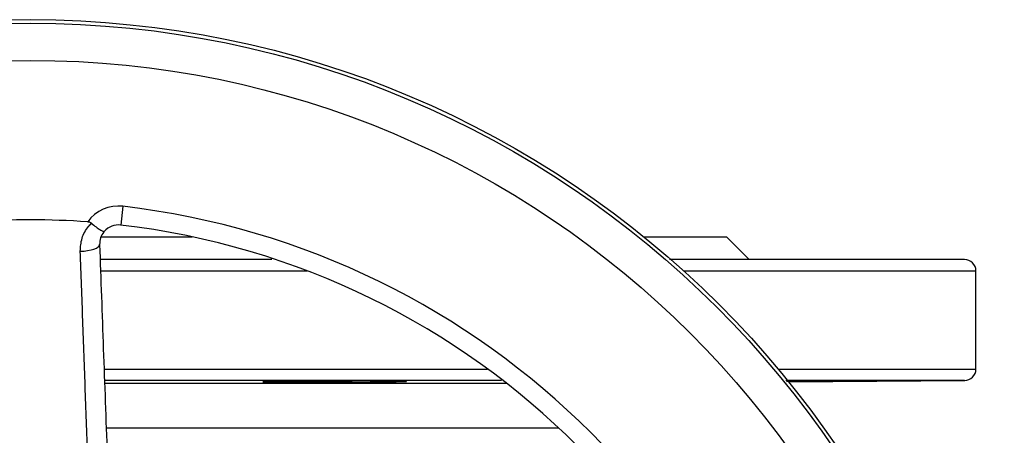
# Model space of a CAD drawing. Header units: millimetres. Extents: x 400 to 1688, y 100 to 1259.
# Tile 10 of 59: x 870 to 1000, y 302 to 357. Entities that reach past the tile are written whole.
import ezdxf

# ---------------------------------------------------------------- set-up
doc = ezdxf.new("R2010")
doc.units = ezdxf.units.MM

msp = doc.modelspace()

# ---------------------------------------------------------------- linework, layer by layer
at = {"color": 7, "linetype": 'Continuous', "lineweight": 25}
for p, q in [((883.64, 332.46), (883.35, 329.97)), ((880.78, 328.42), (892.79, 328.42)), ((952.55, 328.42), (963.45, 328.42)), ((966.45, 325.42), (963.45, 328.42)), ((996.45, 310.91), (996.45, 323.92)), ((971.71, 309.2), (994.97, 309.41))]:
    msp.add_line(p, q, dxfattribs=at)
at = {"color": 8, "linetype": 'Continuous', "lineweight": 25}
for p, q in [((880.69, 323.92), (907.99, 323.92)), ((957.8, 323.92), (996.45, 323.92)), ((881.17, 310.91), (931.88, 310.91)), ((970.31, 310.91), (996.45, 310.91)), ((881.24, 309.03), (934.36, 309.03)), ((941.3, 303.1), (881.46, 303.1))]:
    msp.add_line(p, q, dxfattribs=at)
at = {"color": 7, "linetype": 'Continuous', "lineweight": 25, "flags": 128}
msp.add_lwpolyline([(878, 326.5), (878.5, 326.53), (878.98, 326.59), (879.43, 326.68), (879.82, 326.79), (880.13, 326.93), (880.37, 327.08), (880.51, 327.24), (880.56, 327.4)], dxfattribs=at)
at = {"color": 7, "linetype": 'Continuous', "lineweight": 25}
for radius in [128.75, 128.28, 123.36]:
    msp.add_circle((871.45, 228.42), radius, dxfattribs=at)
for centre, radius, start, end in [((883.06, 327.49), 5, 83.3208, 144.5568), ((871.45, 228.42), 104.75, 6.6792, 83.3208), ((871.45, 228.42), 102.25, 85.7776, 94.2224), ((883.06, 327.49), 2.5, 83.3208, 138.4671), ((871.45, 228.42), 102.25, 6.6792, 83.3208), ((994.95, 323.92), 1.5, 0, 90), ((994.95, 310.91), 1.5, 270, 0)]:
    msp.add_arc(centre, radius, start, end, dxfattribs=at)
for points, knots in [([(878, 326.5), (878.04, 327.09), (878.12, 328.26), (878.81, 329.5), (879.35, 330.07), (879.48, 330.21)], [0, 0, 0, 0, 0.430799, 0.86193, 1, 1, 1, 1]), ([(879.48, 330.21), (879.4, 330.26), (879.25, 330.36), (879.07, 330.38), (878.98, 330.39)], [0, 0, 0, 0, 0.51694, 1, 1, 1, 1]), ([(879.48, 330.21), (879.69, 330.04), (880.1, 329.7), (880.63, 329.34), (881.02, 329.13), (881.16, 329.12), (881.18, 329.15), (881.18, 329.15)], [0, 0, 0, 0, 0.243847, 0.487693, 0.731892, 0.995705, 1, 1, 1, 1]), ([(881.18, 329.15), (881.16, 329.12), (880.93, 328.86), (880.62, 328.29), (880.58, 327.7), (880.56, 327.4)], [0, 0, 0, 0, 0.059283, 0.526428, 1, 1, 1, 1]), ([(880.56, 327.4), (880.72, 322.81), (881.05, 313.62), (881.57, 299.46), (882.09, 285.07), (882.57, 271.72), (883.01, 259.57), (883.27, 252.29), (883.4, 248.65)], [0, 0, 0, 0, 0.1805645, 0.3611294, 0.5444395, 0.727752, 0.8637494, 1, 1, 1, 1]), ([(880.9, 248.56), (880.76, 252.16), (880.47, 259.36), (880.08, 269.78), (879.71, 279.8), (879.36, 289.35), (879.01, 298.79), (878.67, 308.11), (878.34, 317.37), (878.12, 323.46), (878, 326.5)], [0, 0, 0, 0, 0.136075, 0.272389, 0.394572, 0.516958, 0.637316, 0.757674, 0.878837, 1, 1, 1, 1]), ([(903.34, 325.42), (900.21, 325.42), (893.37, 325.42), (885.73, 325.42), (881.27, 325.42), (880.63, 325.42)], [0, 0, 0, 0, 0.419063, 0.916634, 1, 1, 1, 1]), ([(994.95, 325.42), (994.86, 325.42), (994.66, 325.42), (993.04, 325.42), (990.35, 325.42), (986.88, 325.42), (983.07, 325.42), (979.24, 325.42), (974.16, 325.42), (967.47, 325.42), (960.98, 325.42), (956.88, 325.42), (955.91, 325.42)], [0, 0, 0, 0, 0.110106, 0.223918, 0.341112, 0.46128, 0.543062, 0.625515, 0.708593, 0.834514, 0.961109, 1, 1, 1, 1]), ([(933.71, 309.41), (931.32, 309.41), (925.95, 309.41), (916.99, 309.41), (906.82, 309.41), (895.88, 309.41), (887.25, 309.41), (882.27, 309.41), (881.21, 309.41)], [0, 0, 0, 0, 0.148305, 0.333803, 0.527951, 0.730748, 0.942192, 1, 1, 1, 1]), ([(921.14, 309.28), (921.14, 309.27), (921.07, 309.27), (920.89, 309.26), (920.82, 309.26), (920.64, 309.25), (920.53, 309.25), (920.17, 309.24), (919.88, 309.24), (919.19, 309.23), (918.79, 309.22), (917.91, 309.21), (917.44, 309.21), (916.66, 309.2), (916.39, 309.2), (915.84, 309.19), (915.28, 309.19), (914.7, 309.18), (914.1, 309.18), (913.8, 309.18), (912.88, 309.17), (912.26, 309.17), (911.33, 309.17), (911.02, 309.17), (910.4, 309.16), (910.09, 309.16), (909.17, 309.16), (908.58, 309.16), (907.72, 309.16), (907.44, 309.16), (906.88, 309.16), (906.62, 309.16), (905.85, 309.16), (905.37, 309.17), (904.48, 309.17), (904.08, 309.17), (903.57, 309.18), (903.41, 309.18), (903.11, 309.18), (902.98, 309.19), (902.62, 309.19), (902.44, 309.2), (902.2, 309.21), (902.14, 309.21), (902.14, 309.22), (902.2, 309.23), (902.38, 309.23), (902.45, 309.24), (902.63, 309.24), (902.74, 309.25), (903.1, 309.25), (903.39, 309.26), (904.08, 309.27), (904.48, 309.27), (905.36, 309.28), (905.83, 309.29), (906.61, 309.29), (906.88, 309.3), (907.43, 309.3), (907.99, 309.3), (908.57, 309.31), (909.17, 309.31), (909.47, 309.31), (910.39, 309.32), (911.01, 309.32), (911.94, 309.32), (912.25, 309.32), (912.87, 309.32), (913.18, 309.32), (914.1, 309.33), (914.69, 309.33), (915.55, 309.33), (915.84, 309.33), (916.39, 309.33), (916.65, 309.33), (917.42, 309.32), (917.9, 309.32), (918.79, 309.32), (919.19, 309.32), (919.7, 309.31), (919.86, 309.31), (920.16, 309.31), (920.29, 309.31), (920.65, 309.3), (920.83, 309.3), (921.07, 309.29), (921.14, 309.28), (921.14, 309.28)], [0, 0, 0, 0, 0.03125, 0.03125, 0.046875, 0.046875, 0.0625, 0.0625, 0.09375, 0.09375, 0.125, 0.125, 0.15625, 0.15625, 0.171875, 0.171875, 0.1875, 0.203125, 0.203125, 0.21875, 0.21875, 0.25, 0.25, 0.265625, 0.265625, 0.28125, 0.28125, 0.3125, 0.3125, 0.328125, 0.328125, 0.34375, 0.34375, 0.375, 0.375, 0.40625, 0.40625, 0.421875, 0.421875, 0.4375, 0.4375, 0.46875, 0.46875, 0.5, 0.5, 0.53125, 0.53125, 0.546875, 0.546875, 0.5625, 0.5625, 0.59375, 0.59375, 0.625, 0.625, 0.65625, 0.65625, 0.671875, 0.671875, 0.6875, 0.703125, 0.703125, 0.71875, 0.71875, 0.75, 0.75, 0.765625, 0.765625, 0.78125, 0.78125, 0.8125, 0.8125, 0.828125, 0.828125, 0.84375, 0.84375, 0.875, 0.875, 0.90625, 0.90625, 0.921875, 0.921875, 0.9375, 0.9375, 0.96875, 0.96875, 1, 1, 1, 1]), ([(994.88, 309.41), (994.9, 309.41), (995, 309.41), (994.37, 309.41), (993, 309.41), (991.53, 309.41), (990.68, 309.41), (990.68, 309.41), (990.68, 309.41), (990.67, 309.41), (990.66, 309.41), (990.64, 309.41), (990.6, 309.41), (990.52, 309.41), (990.34, 309.41), (989.94, 309.41), (989.17, 309.41), (987.92, 309.41), (986.1, 309.41), (983.64, 309.41), (980.37, 309.41), (976.31, 309.41), (973.01, 309.41), (971.32, 309.41)], [0, 0, 0, 0, 0.04136, 0.167944, 0.29413, 0.419916, 0.420025, 0.420111, 0.420266, 0.420544, 0.421049, 0.421977, 0.423715, 0.427078, 0.433909, 0.448746, 0.483646, 0.536389, 0.603048, 0.683623, 0.778113, 0.886515, 1, 1, 1, 1]), ([(971.41, 309.3), (972.14, 309.3), (973.89, 309.32), (976.05, 309.33), (977.62, 309.33), (978.14, 309.32), (977.58, 309.31), (976.36, 309.29), (975.41, 309.28), (975.18, 309.28)], [0, 0, 0, 0, 0.119932, 0.285571, 0.451204, 0.616835, 0.782467, 0.948102, 1, 1, 1, 1]), ([(975.18, 309.28), (974.37, 309.27), (973.26, 309.26), (971.84, 309.25), (971.45, 309.24)], [0, 0, 0, 0, 0.732207, 1, 1, 1, 1])]:
    msp.add_open_spline(points, degree=3, knots=knots, dxfattribs=at)

doc.saveas('drawing.dxf')
